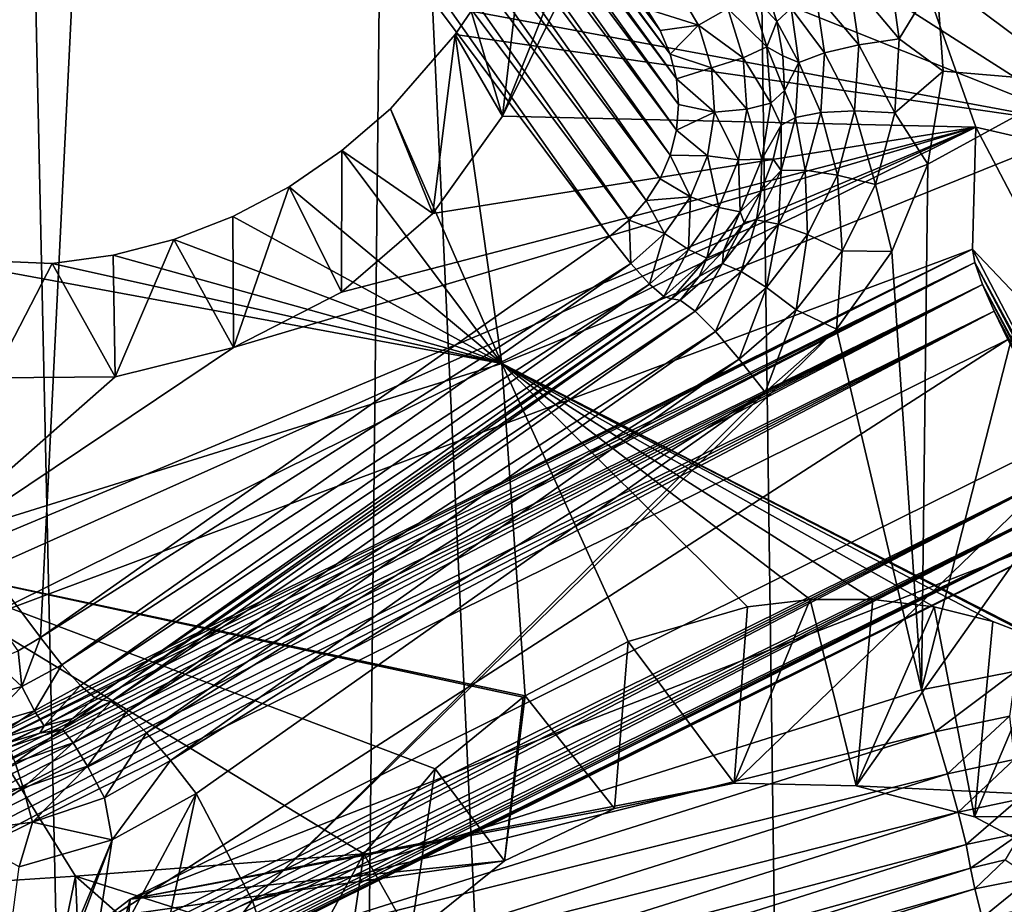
# Model space of a CAD drawing. Header units: metres. Extents: x -25 to 70, y -236 to 25.
# Tile 133 of 256: x 7.67 to 9.49, y -215.75 to -214.12. Entities that reach past the tile are written whole.
import ezdxf

# ---------------------------------------------------------------- set-up
doc = ezdxf.new("R2010")
doc.units = ezdxf.units.M
doc.layers.add('solid_10481002', color=7, linetype='CONTINUOUS')

msp = doc.modelspace()

# ---------------------------------------------------------------- linework, layer by layer
at = {"layer": 'solid_10481002'}
for points in [[(9.29877, -232.71196, 242.276627), (9.648858, -211.447311, 326.413879), (9.014997, -211.921951, 326.532227)], [(9.29877, -232.71196, 242.276627), (10.38756, -231.820526, 242.054398), (9.648858, -211.447311, 326.413879)], [(9.29877, -232.71196, 242.276627), (9.014997, -211.921951, 326.532227), (8.355663, -212.364197, 326.642456)], [(8.128674, -233.501282, 242.473404), (8.355663, -212.364197, 326.642456), (7.673201, -212.772461, 326.744232)], [(8.128674, -233.501282, 242.473404), (9.29877, -232.71196, 242.276627), (8.355663, -212.364197, 326.642456)], [(8.128674, -233.501282, 242.473404), (7.673201, -212.772461, 326.744232), (6.969846, -213.145325, 326.837189)], [(8.853597, -213.005295, 228.630508), (9.6646, -214.182999, 228.924149), (8.832541, -213.03714, 228.56958)], [(9.052674, -213.197159, 228.755753), (9.6646, -214.182999, 228.924149), (8.853597, -213.005295, 228.630508)], [(8.832541, -213.03714, 228.56958), (9.627503, -214.234848, 228.804459), (8.819607, -213.061676, 228.511948)], [(8.832541, -213.03714, 228.56958), (9.641617, -214.212036, 228.862518), (9.627503, -214.234848, 228.804459)], [(9.6646, -214.182999, 228.924149), (9.641617, -214.212036, 228.862518), (8.832541, -213.03714, 228.56958)], [(9.227352, -213.722992, 228.676834), (8.819607, -213.061676, 228.511948), (9.627503, -214.234848, 228.804459)], [(9.068828, -213.149918, 230.399368), (9.951468, -214.204224, 230.662231), (9.242695, -213.052795, 230.375153)], [(9.242695, -213.052795, 230.375153), (9.951468, -214.204224, 230.662231), (9.312411, -213.522003, 228.919418)], [(6.8883, -234.181244, 242.642899), (8.128674, -233.501282, 242.473404), (6.969846, -213.145325, 326.837189)], [(9.068828, -213.149918, 230.399368), (9.761807, -214.270874, 230.678848), (9.951468, -214.204224, 230.662231)], [(9.761807, -214.39183, 230.193695), (9.761807, -214.270874, 230.678848), (9.068828, -213.149918, 230.399368)], [(9.761807, -214.39183, 230.193695), (9.068828, -213.149918, 230.399368), (9.068828, -213.270874, 229.914215)], [(8.856298, -214.412888, 228.4366), (7.943532, -213.193893, 228.132675), (7.992251, -213.19014, 228.131744)], [(8.875031, -214.369095, 228.42569), (7.992251, -213.19014, 228.131744), (8.040864, -213.193848, 228.13266)], [(8.875031, -214.369095, 228.42569), (8.856298, -214.412888, 228.4366), (7.992251, -213.19014, 228.131744)], [(8.799004, -214.489182, 228.455627), (7.851054, -213.22319, 228.139984), (7.895978, -213.205032, 228.135452)], [(8.830675, -214.453323, 228.446686), (7.895978, -213.205032, 228.135452), (7.943532, -213.193893, 228.132675)], [(8.830675, -214.453323, 228.446686), (8.799004, -214.489182, 228.455627), (7.895978, -213.205032, 228.135452)], [(8.856298, -214.412888, 228.4366), (8.830675, -214.453323, 228.446686), (7.943532, -213.193893, 228.132675)], [(8.886423, -214.32309, 228.414215), (8.040864, -213.193848, 228.13266), (8.088278, -213.204895, 228.135422)], [(8.886423, -214.32309, 228.414215), (8.875031, -214.369095, 228.42569), (8.040864, -213.193848, 228.13266)], [(8.890241, -214.275909, 228.402451), (8.088278, -213.204895, 228.135422), (8.133417, -213.223068, 228.139954)], [(8.890241, -214.275909, 228.402451), (8.886423, -214.32309, 228.414215), (8.088278, -213.204895, 228.135422)], [(9.052674, -213.197159, 228.755753), (9.312411, -213.522003, 228.919418), (9.699436, -214.1259, 229.069992)], [(9.805632, -214.348373, 229.042786), (9.052674, -213.197159, 228.755753), (9.699436, -214.1259, 229.069992)], [(9.805632, -214.348373, 229.042786), (9.6646, -214.182999, 228.924149), (9.052674, -213.197159, 228.755753)], [(8.762412, -214.51944, 228.463165), (7.81008, -213.247604, 228.146057), (7.851054, -213.22319, 228.139984)], [(8.799004, -214.489182, 228.455627), (8.762412, -214.51944, 228.463165), (7.851054, -213.22319, 228.139984)], [(8.886374, -214.228638, 228.390671), (8.133417, -213.223068, 228.139954), (8.175094, -213.24794, 228.146149)], [(8.886374, -214.228638, 228.390671), (8.890241, -214.275909, 228.402451), (8.133417, -213.223068, 228.139954)], [(7.71069, -215.260864, 228.648026), (6.758358, -213.989029, 228.330917), (7.81008, -213.247604, 228.146057)], [(8.762412, -214.51944, 228.463165), (7.71069, -215.260864, 228.648026), (7.81008, -213.247604, 228.146057)], [(8.874883, -214.182495, 228.379166), (8.175094, -213.24794, 228.146149), (8.212039, -213.278671, 228.153809)], [(8.874883, -214.182495, 228.379166), (8.886374, -214.228638, 228.390671), (8.175094, -213.24794, 228.146149)], [(8.856178, -214.138916, 228.368286), (8.212039, -213.278671, 228.153809), (8.243232, -213.314163, 228.162659)], [(8.856178, -214.138916, 228.368286), (8.874883, -214.182495, 228.379166), (8.212039, -213.278671, 228.153809)], [(8.646538, -214.092773, 230.119141), (8.565073, -214.297104, 230.17009), (9.068828, -213.270874, 229.914215)], [(9.439972, -214.317596, 230.175201), (9.068828, -213.270874, 229.914215), (8.565073, -214.297104, 230.17009)], [(9.456527, -213.278427, 231.649567), (9.653861, -214.315765, 231.908203), (8.666541, -213.685486, 231.335861)], [(9.439972, -214.317596, 230.175201), (9.761807, -214.39183, 230.193695), (9.068828, -213.270874, 229.914215)], [(10.578002, -213.335983, 232.333084), (9.653861, -214.315765, 231.908203), (9.456527, -213.278427, 231.649567)], [(8.831017, -214.099152, 228.358383), (8.856178, -214.138916, 228.368286), (8.243232, -213.314163, 228.162659)], [(9.951468, -214.204224, 230.662231), (9.699436, -214.1259, 229.069992), (9.312411, -213.522003, 228.919418)], [(9.653861, -214.315765, 231.908203), (8.611309, -213.899719, 231.347), (8.666541, -213.685486, 231.335861)], [(9.315438, -213.873428, 228.71434), (9.227352, -213.722992, 228.676834), (9.627503, -214.234848, 228.804459)], [(9.367212, -214.040268, 228.755951), (9.315438, -213.873428, 228.71434), (9.627503, -214.234848, 228.804459)], [(8.611309, -213.899719, 231.347), (8.5072, -214.103378, 231.340057), (8.565073, -214.297104, 230.17009)], [(9.653861, -214.315765, 231.908203), (8.5072, -214.103378, 231.340057), (8.611309, -213.899719, 231.347)], [(8.611309, -213.899719, 231.347), (8.565073, -214.297104, 230.17009), (8.646538, -214.092773, 230.119141)], [(7.71069, -215.260864, 228.648026), (7.669717, -215.285278, 228.654114), (6.758358, -213.989029, 228.330917)], [(9.279134, -214.019119, 228.739151), (9.298442, -214.154572, 228.772919), (9.206047, -214.044067, 228.711609)], [(9.279134, -214.019119, 228.739151), (9.367212, -214.040268, 228.755951), (9.298442, -214.154572, 228.772919)], [(9.206047, -214.044067, 228.711609), (9.223335, -214.165359, 228.741852), (9.144312, -214.070999, 228.664856)], [(9.298442, -214.154572, 228.772919), (9.223335, -214.165359, 228.741852), (9.206047, -214.044067, 228.711609)], [(9.298442, -214.154572, 228.772919), (9.367212, -214.040268, 228.755951), (9.37934, -214.213898, 228.79924)], [(9.37934, -214.213898, 228.79924), (9.367212, -214.040268, 228.755951), (9.627503, -214.234848, 228.804459)], [(8.885336, -214.05806, 228.360092), (8.927026, -214.129349, 228.377869), (8.831017, -214.099152, 228.358383)], [(8.981647, -214.098587, 228.404739), (8.927026, -214.129349, 228.377869), (8.885336, -214.05806, 228.360092)], [(9.022737, -214.069077, 228.450485), (9.052588, -214.06134, 228.513855), (9.072218, -214.122681, 228.529144)], [(9.072218, -214.122681, 228.529144), (9.052588, -214.06134, 228.513855), (9.098541, -214.0979, 228.602371)], [(9.022737, -214.069077, 228.450485), (9.053735, -214.169235, 228.475464), (8.981647, -214.098587, 228.404739)], [(9.022737, -214.069077, 228.450485), (9.072218, -214.122681, 228.529144), (9.053735, -214.169235, 228.475464)], [(9.144312, -214.070999, 228.664856), (9.159896, -214.180328, 228.692108), (9.098541, -214.0979, 228.602371)], [(9.223335, -214.165359, 228.741852), (9.159896, -214.180328, 228.692108), (9.144312, -214.070999, 228.664856)], [(8.927026, -214.129349, 228.377869), (8.856178, -214.138916, 228.368286), (8.831017, -214.099152, 228.358383)], [(8.981647, -214.098587, 228.404739), (9.009768, -214.189453, 228.427399), (8.927026, -214.129349, 228.377869)], [(9.053735, -214.169235, 228.475464), (9.009768, -214.189453, 228.427399), (8.981647, -214.098587, 228.404739)], [(9.072218, -214.122681, 228.529144), (9.098541, -214.0979, 228.602371), (9.112861, -214.198364, 228.627426)], [(9.159896, -214.180328, 228.692108), (9.112861, -214.198364, 228.627426), (9.098541, -214.0979, 228.602371)], [(8.5072, -214.103378, 231.340057), (8.477248, -214.14653, 231.336014), (8.565073, -214.297104, 230.17009)], [(9.653861, -214.315765, 231.908203), (8.477248, -214.14653, 231.336014), (8.5072, -214.103378, 231.340057)], [(8.927026, -214.129349, 228.377869), (8.874883, -214.182495, 228.379166), (8.856178, -214.138916, 228.368286)], [(8.927026, -214.129349, 228.377869), (8.951321, -214.207855, 228.397446), (8.874883, -214.182495, 228.379166)], [(9.009768, -214.189453, 228.427399), (8.951321, -214.207855, 228.397446), (8.927026, -214.129349, 228.377869)], [(9.053735, -214.169235, 228.475464), (9.072218, -214.122681, 228.529144), (9.083427, -214.185974, 228.544922)], [(9.083427, -214.185974, 228.544922), (9.072218, -214.122681, 228.529144), (9.112861, -214.198364, 228.627426)], [(8.477248, -214.14653, 231.336014), (8.35758, -214.283707, 231.315567), (8.436204, -214.477036, 230.214951)], [(8.563884, -214.754105, 231.486359), (8.35758, -214.283707, 231.315567), (8.477248, -214.14653, 231.336014)], [(8.477248, -214.14653, 231.336014), (8.436204, -214.477036, 230.214951), (8.565073, -214.297104, 230.17009)], [(9.653861, -214.315765, 231.908203), (8.563884, -214.754105, 231.486359), (8.477248, -214.14653, 231.336014)], [(9.298442, -214.154572, 228.772919), (9.290146, -214.291061, 228.806946), (9.223335, -214.165359, 228.741852)], [(9.298442, -214.154572, 228.772919), (9.37934, -214.213898, 228.79924), (9.290146, -214.291061, 228.806946)], [(9.053735, -214.169235, 228.475464), (9.060986, -214.27359, 228.50148), (9.009768, -214.189453, 228.427399)], [(9.053735, -214.169235, 228.475464), (9.083427, -214.185974, 228.544922), (9.086026, -214.250168, 228.560928)], [(9.053735, -214.169235, 228.475464), (9.086026, -214.250168, 228.560928), (9.060986, -214.27359, 228.50148)], [(9.223335, -214.165359, 228.741852), (9.215907, -214.287582, 228.772324), (9.159896, -214.180328, 228.692108)], [(9.290146, -214.291061, 228.806946), (9.215907, -214.287582, 228.772324), (9.223335, -214.165359, 228.741852)], [(8.951321, -214.207855, 228.397446), (8.886374, -214.228638, 228.390671), (8.874883, -214.182495, 228.379166)], [(9.009768, -214.189453, 228.427399), (9.016345, -214.284103, 228.451004), (8.951321, -214.207855, 228.397446)], [(9.060986, -214.27359, 228.50148), (9.016345, -214.284103, 228.451004), (9.009768, -214.189453, 228.427399)], [(9.086026, -214.250168, 228.560928), (9.083427, -214.185974, 228.544922), (9.112861, -214.198364, 228.627426)], [(9.159896, -214.180328, 228.692108), (9.1532, -214.290497, 228.719574), (9.112861, -214.198364, 228.627426)], [(9.215907, -214.287582, 228.772324), (9.1532, -214.290497, 228.719574), (9.159896, -214.180328, 228.692108)], [(8.951321, -214.207855, 228.397446), (8.957004, -214.289627, 228.417831), (8.886374, -214.228638, 228.390671)], [(9.016345, -214.284103, 228.451004), (8.957004, -214.289627, 228.417831), (8.951321, -214.207855, 228.397446)], [(9.086026, -214.250168, 228.560928), (9.112861, -214.198364, 228.627426), (9.106709, -214.299591, 228.652664)], [(9.1532, -214.290497, 228.719574), (9.106709, -214.299591, 228.652664), (9.112861, -214.198364, 228.627426)], [(9.290146, -214.291061, 228.806946), (9.37934, -214.213898, 228.79924), (9.351261, -214.385925, 228.842117)], [(9.351261, -214.385925, 228.842117), (9.37934, -214.213898, 228.79924), (9.627503, -214.234848, 228.804459)], [(8.957004, -214.289627, 228.417831), (8.890241, -214.275909, 228.402451), (8.886374, -214.228638, 228.390671)], [(9.514039, -215.322754, 229.075699), (9.339353, -215.357559, 229.084381), (9.627503, -214.234848, 228.804459)], [(9.351261, -214.385925, 228.842117), (9.627503, -214.234848, 228.804459), (9.339353, -215.357559, 229.084381)], [(9.060986, -214.27359, 228.50148), (9.086026, -214.250168, 228.560928), (9.079969, -214.314117, 228.576874)], [(9.079969, -214.314117, 228.576874), (9.086026, -214.250168, 228.560928), (9.106709, -214.299591, 228.652664)], [(8.957004, -214.289627, 228.417831), (8.886423, -214.32309, 228.414215), (8.890241, -214.275909, 228.402451)], [(9.060986, -214.27359, 228.50148), (9.044125, -214.376877, 228.527237), (9.016345, -214.284103, 228.451004)], [(9.060986, -214.27359, 228.50148), (9.079969, -214.314117, 228.576874), (9.044125, -214.376877, 228.527237)], [(8.35758, -214.283707, 231.315567), (8.268012, -214.360947, 231.297318), (8.436204, -214.477036, 230.214951)], [(8.563884, -214.754105, 231.486359), (8.268012, -214.360947, 231.297318), (8.35758, -214.283707, 231.315567)], [(9.439972, -214.317596, 230.175201), (8.565073, -214.297104, 230.17009), (8.436204, -214.477036, 230.214951)], [(8.957004, -214.289627, 228.417831), (8.943789, -214.37059, 228.438019), (8.886423, -214.32309, 228.414215)], [(9.00105, -214.377808, 228.474365), (8.943789, -214.37059, 228.438019), (8.957004, -214.289627, 228.417831)], [(9.016345, -214.284103, 228.451004), (9.00105, -214.377808, 228.474365), (8.957004, -214.289627, 228.417831)], [(9.044125, -214.376877, 228.527237), (9.00105, -214.377808, 228.474365), (9.016345, -214.284103, 228.451004)], [(9.079969, -214.314117, 228.576874), (9.106709, -214.299591, 228.652664), (9.080319, -214.39772, 228.677124)], [(9.124481, -214.397278, 228.746201), (9.080319, -214.39772, 228.677124), (9.106709, -214.299591, 228.652664)], [(9.1532, -214.290497, 228.719574), (9.124481, -214.397278, 228.746201), (9.106709, -214.299591, 228.652664)], [(9.184046, -214.406052, 228.801865), (9.124481, -214.397278, 228.746201), (9.1532, -214.290497, 228.719574)], [(9.215907, -214.287582, 228.772324), (9.184046, -214.406052, 228.801865), (9.1532, -214.290497, 228.719574)], [(9.254564, -214.42337, 228.839935), (9.184046, -214.406052, 228.801865), (9.215907, -214.287582, 228.772324)], [(9.290146, -214.291061, 228.806946), (9.254564, -214.42337, 228.839935), (9.215907, -214.287582, 228.772324)], [(9.290146, -214.291061, 228.806946), (9.351261, -214.385925, 228.842117), (9.254564, -214.42337, 228.839935)], [(7.406093, -215.168259, 230.387283), (9.439972, -214.317596, 230.175201), (8.067703, -214.724854, 230.276733)], [(7.406093, -215.168259, 230.387283), (7.443464, -215.209244, 230.397507), (9.439972, -214.317596, 230.175201)], [(7.443464, -215.209244, 230.397507), (7.604112, -215.225235, 230.401489), (9.439972, -214.317596, 230.175201)], [(9.433468, -214.543289, 229.352737), (9.439972, -214.317596, 230.175201), (7.604112, -215.225235, 230.401489)], [(9.439972, -214.317596, 230.175201), (8.267222, -214.622345, 230.251175), (8.067703, -214.724854, 230.276733)], [(9.439972, -214.317596, 230.175201), (8.436204, -214.477036, 230.214951), (8.267222, -214.622345, 230.251175)], [(9.653861, -214.315765, 231.908203), (9.668124, -215.321304, 232.125107), (8.563884, -214.754105, 231.486359)], [(9.044125, -214.376877, 228.527237), (9.079969, -214.314117, 228.576874), (9.06536, -214.37677, 228.592499)], [(9.06536, -214.37677, 228.592499), (9.079969, -214.314117, 228.576874), (9.080319, -214.39772, 228.677124)], [(9.433468, -214.543289, 229.352737), (9.712366, -214.836319, 230.30452), (9.439972, -214.317596, 230.175201)], [(9.439972, -214.317596, 230.175201), (9.712366, -214.836319, 230.30452), (9.761807, -214.39183, 230.193695)], [(8.943789, -214.37059, 228.438019), (8.875031, -214.369095, 228.42569), (8.886423, -214.32309, 228.414215)], [(8.268012, -214.360947, 231.297318), (8.170312, -214.427673, 231.275543), (8.267222, -214.622345, 230.251175)], [(8.563884, -214.754105, 231.486359), (8.170312, -214.427673, 231.275543), (8.268012, -214.360947, 231.297318)], [(8.268012, -214.360947, 231.297318), (8.267222, -214.622345, 230.251175), (8.436204, -214.477036, 230.214951)], [(8.912338, -214.446655, 228.456985), (8.856298, -214.412888, 228.4366), (8.875031, -214.369095, 228.42569)], [(8.943789, -214.37059, 228.438019), (8.912338, -214.446655, 228.456985), (8.875031, -214.369095, 228.42569)], [(8.964647, -214.465866, 228.496323), (8.912338, -214.446655, 228.456985), (8.943789, -214.37059, 228.438019)], [(9.00105, -214.377808, 228.474365), (8.964647, -214.465866, 228.496323), (8.943789, -214.37059, 228.438019)], [(9.003997, -214.473938, 228.551437), (8.964647, -214.465866, 228.496323), (9.00105, -214.377808, 228.474365)], [(9.044125, -214.376877, 228.527237), (9.003997, -214.473938, 228.551437), (9.00105, -214.377808, 228.474365)], [(9.044125, -214.376877, 228.527237), (9.042449, -214.437027, 228.607513), (9.003997, -214.473938, 228.551437)], [(9.042449, -214.437027, 228.607513), (9.06536, -214.37677, 228.592499), (9.080319, -214.39772, 228.677124)], [(9.044125, -214.376877, 228.527237), (9.06536, -214.37677, 228.592499), (9.042449, -214.437027, 228.607513)], [(9.254564, -214.42337, 228.839935), (9.351261, -214.385925, 228.842117), (9.284429, -214.547409, 228.882385)], [(9.284429, -214.547409, 228.882385), (9.351261, -214.385925, 228.842117), (9.339353, -215.357559, 229.084381)], [(9.042449, -214.437027, 228.607513), (9.080319, -214.39772, 228.677124), (9.03471, -214.488953, 228.699875)], [(9.074844, -214.496582, 228.770966), (9.03471, -214.488953, 228.699875), (9.080319, -214.39772, 228.677124)], [(9.124481, -214.397278, 228.746201), (9.074844, -214.496582, 228.770966), (9.080319, -214.39772, 228.677124)], [(9.128978, -214.51622, 228.82933), (9.074844, -214.496582, 228.770966), (9.124481, -214.397278, 228.746201)], [(9.184046, -214.406052, 228.801865), (9.128978, -214.51622, 228.82933), (9.124481, -214.397278, 228.746201)], [(9.193066, -214.546402, 228.870605), (9.128978, -214.51622, 228.82933), (9.184046, -214.406052, 228.801865)], [(9.254564, -214.42337, 228.839935), (9.193066, -214.546402, 228.870605), (9.184046, -214.406052, 228.801865)], [(8.170312, -214.427673, 231.275543), (8.066209, -214.482605, 231.250732), (8.067703, -214.724854, 230.276733)], [(8.563884, -214.754105, 231.486359), (8.066209, -214.482605, 231.250732), (8.170312, -214.427673, 231.275543)], [(8.170312, -214.427673, 231.275543), (8.067703, -214.724854, 230.276733), (8.267222, -214.622345, 230.251175)], [(8.912338, -214.446655, 228.456985), (8.830675, -214.453323, 228.446686), (8.856298, -214.412888, 228.4366)], [(9.254564, -214.42337, 228.839935), (9.284429, -214.547409, 228.882385), (9.193066, -214.546402, 228.870605)], [(9.003997, -214.473938, 228.551437), (9.042449, -214.437027, 228.607513), (9.011627, -214.493866, 228.621689)], [(9.011627, -214.493866, 228.621689), (9.042449, -214.437027, 228.607513), (9.03471, -214.488953, 228.699875)], [(8.864231, -214.514038, 228.473785), (8.799004, -214.489182, 228.455627), (8.830675, -214.453323, 228.446686)], [(8.912338, -214.446655, 228.456985), (8.864231, -214.514038, 228.473785), (8.830675, -214.453323, 228.446686)], [(8.908964, -214.543854, 228.515762), (8.864231, -214.514038, 228.473785), (8.912338, -214.446655, 228.456985)], [(8.964647, -214.465866, 228.496323), (8.908964, -214.543854, 228.515762), (8.912338, -214.446655, 228.456985)], [(8.942616, -214.559906, 228.572876), (8.908964, -214.543854, 228.515762), (8.964647, -214.465866, 228.496323)], [(9.003997, -214.473938, 228.551437), (8.942616, -214.559906, 228.572876), (8.964647, -214.465866, 228.496323)], [(9.003997, -214.473938, 228.551437), (8.973422, -214.546326, 228.634766), (8.942616, -214.559906, 228.572876)], [(9.003997, -214.473938, 228.551437), (9.011627, -214.493866, 228.621689), (8.973422, -214.546326, 228.634766)], [(8.066209, -214.482605, 231.250732), (7.957241, -214.524918, 231.223312), (8.067703, -214.724854, 230.276733)], [(8.563884, -214.754105, 231.486359), (7.957241, -214.524918, 231.223312), (8.066209, -214.482605, 231.250732)], [(8.801877, -214.569336, 228.487579), (8.762412, -214.51944, 228.463165), (8.799004, -214.489182, 228.455627)], [(8.864231, -214.514038, 228.473785), (8.801877, -214.569336, 228.487579), (8.799004, -214.489182, 228.455627)], [(9.011627, -214.493866, 228.621689), (9.03471, -214.488953, 228.699875), (8.97163, -214.569809, 228.720032)], [(9.006196, -214.584564, 228.792908), (8.97163, -214.569809, 228.720032), (9.03471, -214.488953, 228.699875)], [(8.973422, -214.546326, 228.634766), (9.011627, -214.493866, 228.621689), (8.97163, -214.569809, 228.720032)], [(9.074844, -214.496582, 228.770966), (9.006196, -214.584564, 228.792908), (9.03471, -214.488953, 228.699875)], [(9.052817, -214.613831, 228.853668), (9.006196, -214.584564, 228.792908), (9.074844, -214.496582, 228.770966)], [(9.128978, -214.51622, 228.82933), (9.052817, -214.613831, 228.853668), (9.074844, -214.496582, 228.770966)], [(8.864231, -214.514038, 228.473785), (8.836793, -214.607864, 228.531723), (8.801877, -214.569336, 228.487579)], [(8.908964, -214.543854, 228.515762), (8.836793, -214.607864, 228.531723), (8.864231, -214.514038, 228.473785)], [(9.108012, -214.655411, 228.897797), (9.052817, -214.613831, 228.853668), (9.128978, -214.51622, 228.82933)], [(9.193066, -214.546402, 228.870605), (9.108012, -214.655411, 228.897797), (9.128978, -214.51622, 228.82933)], [(8.801877, -214.569336, 228.487579), (7.71069, -215.260864, 228.648026), (8.762412, -214.51944, 228.463165)], [(7.957241, -214.524918, 231.223312), (7.845371, -214.55394, 231.193832), (7.848871, -214.778793, 230.290176)], [(8.563884, -214.754105, 231.486359), (7.845371, -214.55394, 231.193832), (7.957241, -214.524918, 231.223312)], [(7.957241, -214.524918, 231.223312), (7.848871, -214.778793, 230.290176), (8.067703, -214.724854, 230.276733)], [(7.595288, -215.458801, 229.560257), (7.589083, -215.472092, 229.542053), (9.433468, -214.543289, 229.352737)], [(9.438107, -214.567917, 229.300568), (9.433468, -214.543289, 229.352737), (7.589083, -215.472092, 229.542053)], [(7.595288, -215.458801, 229.560257), (9.433468, -214.543289, 229.352737), (7.598267, -215.450592, 229.578964)], [(9.433468, -214.543289, 229.352737), (7.604112, -215.225235, 230.401489), (7.598267, -215.450592, 229.578964)], [(7.845371, -214.55394, 231.193832), (7.732236, -214.569427, 231.162735), (7.848871, -214.778793, 230.290176)], [(8.563884, -214.754105, 231.486359), (7.732236, -214.569427, 231.162735), (7.845371, -214.55394, 231.193832)], [(8.908964, -214.543854, 228.515762), (8.863058, -214.630463, 228.590469), (8.836793, -214.607864, 228.531723)], [(8.942616, -214.559906, 228.572876), (8.863058, -214.630463, 228.590469), (8.908964, -214.543854, 228.515762)], [(8.928489, -214.593491, 228.64653), (8.973422, -214.546326, 228.634766), (8.97163, -214.569809, 228.720032)], [(8.942616, -214.559906, 228.572876), (8.973422, -214.546326, 228.634766), (8.928489, -214.593491, 228.64653)], [(9.193066, -214.546402, 228.870605), (9.182055, -214.690567, 228.918076), (9.108012, -214.655411, 228.897797)], [(9.193066, -214.546402, 228.870605), (9.284429, -214.547409, 228.882385), (9.182055, -214.690567, 228.918076)], [(9.182055, -214.690567, 228.918076), (9.284429, -214.547409, 228.882385), (9.339353, -215.357559, 229.084381)], [(9.692349, -215.036285, 229.475662), (9.712366, -214.836319, 230.30452), (9.433468, -214.543289, 229.352737)], [(9.692349, -215.036285, 229.475662), (9.433468, -214.543289, 229.352737), (9.438107, -214.567917, 229.300568)], [(7.410027, -215.113754, 231.19101), (7.510983, -214.560165, 231.098007), (8.563884, -214.754105, 231.486359)], [(7.732236, -214.569427, 231.162735), (7.510983, -214.560165, 231.098007), (7.623073, -214.781082, 230.290756)], [(8.563884, -214.754105, 231.486359), (7.510983, -214.560165, 231.098007), (7.732236, -214.569427, 231.162735)], [(9.438107, -214.567917, 229.300568), (7.562273, -215.519684, 229.508591), (7.551549, -215.537094, 229.501648)], [(9.452205, -214.608109, 229.261337), (9.438107, -214.567917, 229.300568), (7.551549, -215.537094, 229.501648)], [(9.438107, -214.567917, 229.300568), (7.578546, -215.491898, 229.524506), (7.562273, -215.519684, 229.508591)], [(9.438107, -214.567917, 229.300568), (7.589083, -215.472092, 229.542053), (7.578546, -215.491898, 229.524506)], [(7.732236, -214.569427, 231.162735), (7.623073, -214.781082, 230.290756), (7.848871, -214.778793, 230.290176)], [(8.801877, -214.569336, 228.487579), (7.750155, -215.31076, 228.672424), (7.71069, -215.260864, 228.648026)], [(8.801877, -214.569336, 228.487579), (8.836793, -214.607864, 228.531723), (7.750155, -215.31076, 228.672424)], [(8.942616, -214.559906, 228.572876), (8.877594, -214.634552, 228.656769), (8.863058, -214.630463, 228.590469)], [(8.942616, -214.559906, 228.572876), (8.928489, -214.593491, 228.64653), (8.877594, -214.634552, 228.656769)], [(8.97163, -214.569809, 228.720032), (8.921174, -214.657883, 228.811172), (8.893507, -214.637177, 228.736832)], [(8.928489, -214.593491, 228.64653), (8.97163, -214.569809, 228.720032), (8.893507, -214.637177, 228.736832)], [(9.006196, -214.584564, 228.792908), (8.921174, -214.657883, 228.811172), (8.97163, -214.569809, 228.720032)], [(9.68595, -215.039886, 229.418243), (9.438107, -214.567917, 229.300568), (9.452205, -214.608109, 229.261337)], [(9.68595, -215.039886, 229.418243), (9.692349, -215.036285, 229.475662), (9.438107, -214.567917, 229.300568)], [(9.006196, -214.584564, 228.792908), (8.958492, -214.69516, 228.873947), (8.921174, -214.657883, 228.811172)], [(9.052817, -214.613831, 228.853668), (8.958492, -214.69516, 228.873947), (9.006196, -214.584564, 228.792908)], [(9.452205, -214.608109, 229.261337), (7.507169, -215.605469, 229.487671), (7.48747, -215.634476, 229.486389)], [(9.47366, -214.657867, 229.240921), (9.452205, -214.608109, 229.261337), (7.48747, -215.634476, 229.486389)], [(9.452205, -214.608109, 229.261337), (7.524233, -215.579742, 229.490906), (7.507169, -215.605469, 229.487671)], [(9.452205, -214.608109, 229.261337), (7.538937, -215.557053, 229.495651), (7.524233, -215.579742, 229.490906)], [(9.452205, -214.608109, 229.261337), (7.551549, -215.537094, 229.501648), (7.538937, -215.557053, 229.495651)], [(8.836793, -214.607864, 228.531723), (7.785071, -215.349289, 228.716583), (7.750155, -215.31076, 228.672424)], [(8.836793, -214.607864, 228.531723), (8.863058, -214.630463, 228.590469), (7.785071, -215.349289, 228.716583)], [(8.928489, -214.593491, 228.64653), (8.893507, -214.637177, 228.736832), (8.877594, -214.634552, 228.656769)], [(9.670367, -215.02356, 229.364914), (9.452205, -214.608109, 229.261337), (9.47366, -214.657867, 229.240921)], [(9.670367, -215.02356, 229.364914), (9.68595, -215.039886, 229.418243), (9.452205, -214.608109, 229.261337)], [(9.052817, -214.613831, 228.853668), (9.002672, -214.746246, 228.920441), (8.958492, -214.69516, 228.873947)], [(9.108012, -214.655411, 228.897797), (9.002672, -214.746246, 228.920441), (9.052817, -214.613831, 228.853668)], [(8.863058, -214.630463, 228.590469), (7.811336, -215.371887, 228.775314), (7.785071, -215.349289, 228.716583)], [(8.863058, -214.630463, 228.590469), (8.877594, -214.634552, 228.656769), (7.811336, -215.371887, 228.775314)], [(8.877594, -214.634552, 228.656769), (7.825872, -215.375977, 228.841629), (7.811336, -215.371887, 228.775314)], [(8.893507, -214.637177, 228.736832), (7.825872, -215.375977, 228.841629), (8.877594, -214.634552, 228.656769)], [(8.893507, -214.637177, 228.736832), (7.841784, -215.378586, 228.921692), (7.825872, -215.375977, 228.841629)], [(8.893507, -214.637177, 228.736832), (8.921174, -214.657883, 228.811172), (7.841784, -215.378586, 228.921692)], [(9.47366, -214.657867, 229.240921), (7.407841, -215.743713, 229.500153), (9.499265, -214.709732, 229.242355)], [(9.47366, -214.657867, 229.240921), (7.438335, -215.703384, 229.491898), (7.407841, -215.743713, 229.500153)], [(9.47366, -214.657867, 229.240921), (7.464699, -215.667023, 229.487579), (7.438335, -215.703384, 229.491898)], [(9.47366, -214.657867, 229.240921), (7.48747, -215.634476, 229.486389), (7.464699, -215.667023, 229.487579)], [(8.921174, -214.657883, 228.811172), (7.869452, -215.399307, 228.996033), (7.841784, -215.378586, 228.921692)], [(8.921174, -214.657883, 228.811172), (8.958492, -214.69516, 228.873947), (7.869452, -215.399307, 228.996033)], [(9.108012, -214.655411, 228.897797), (9.050367, -214.807236, 228.947174), (9.002672, -214.746246, 228.920441)], [(9.108012, -214.655411, 228.897797), (9.182055, -214.690567, 228.918076), (9.050367, -214.807236, 228.947174)], [(9.647922, -214.989716, 229.323654), (9.47366, -214.657867, 229.240921), (9.499265, -214.709732, 229.242355)], [(9.647922, -214.989716, 229.323654), (9.670367, -215.02356, 229.364914), (9.47366, -214.657867, 229.240921)], [(8.958492, -214.69516, 228.873947), (7.90677, -215.436584, 229.058807), (7.869452, -215.399307, 228.996033)], [(8.958492, -214.69516, 228.873947), (9.002672, -214.746246, 228.920441), (7.90677, -215.436584, 229.058807)], [(9.182055, -214.690567, 228.918076), (9.339353, -215.357559, 229.084381), (8.10298, -215.747345, 229.181564)], [(9.050367, -214.807236, 228.947174), (9.182055, -214.690567, 228.918076), (8.10298, -215.747345, 229.181564)], [(7.530546, -215.977386, 229.558411), (9.499265, -214.709732, 229.242355), (7.407841, -215.743713, 229.500153)], [(7.530546, -215.977386, 229.558411), (9.621969, -214.943405, 229.300613), (9.499265, -214.709732, 229.242355)], [(7.406093, -215.168259, 230.387283), (8.067703, -214.724854, 230.276733), (7.848871, -214.778793, 230.290176)], [(7.410027, -215.113754, 231.19101), (8.563884, -214.754105, 231.486359), (8.607012, -215.368118, 231.639328)], [(9.002672, -214.746246, 228.920441), (7.95095, -215.487671, 229.105301), (7.90677, -215.436584, 229.058807)], [(9.002672, -214.746246, 228.920441), (9.050367, -214.807236, 228.947174), (7.95095, -215.487671, 229.105301)], [(8.563884, -214.754105, 231.486359), (9.668124, -215.321304, 232.125107), (9.573891, -215.270203, 232.062576)], [(8.563884, -214.754105, 231.486359), (9.573891, -215.270203, 232.062576), (9.471487, -215.230759, 232.000046)], [(8.563884, -214.754105, 231.486359), (9.471487, -215.230759, 232.000046), (9.362625, -215.203964, 231.938812)], [(8.563884, -214.754105, 231.486359), (9.362625, -215.203964, 231.938812), (9.249372, -215.190491, 231.880219)], [(8.563884, -214.754105, 231.486359), (9.249372, -215.190491, 231.880219), (9.133668, -215.190582, 231.825378)], [(8.563884, -214.754105, 231.486359), (9.133668, -215.190582, 231.825378), (9.017764, -215.204132, 231.77533)], [(8.563884, -214.754105, 231.486359), (9.017764, -215.204132, 231.77533), (8.796982, -215.267899, 231.69371)], [(8.563884, -214.754105, 231.486359), (8.796982, -215.267899, 231.69371), (8.607012, -215.368118, 231.639328)], [(7.406093, -215.168259, 230.387283), (7.848871, -214.778793, 230.290176), (7.623073, -214.781082, 230.290756)], [(7.95095, -215.487671, 229.105301), (9.050367, -214.807236, 228.947174), (7.998645, -215.54866, 229.132034)], [(7.998645, -215.54866, 229.132034), (9.050367, -214.807236, 228.947174), (8.10298, -215.747345, 229.181564)], [(9.712366, -214.836319, 230.30452), (7.876507, -215.743958, 230.530823), (8.992939, -215.529861, 230.477448)], [(9.692349, -215.036285, 229.475662), (7.876507, -215.743958, 230.530823), (9.712366, -214.836319, 230.30452)], [(9.712366, -214.836319, 230.30452), (8.992939, -215.529861, 230.477448), (9.218995, -215.534912, 230.478699)], [(9.712366, -214.836319, 230.30452), (9.218995, -215.534912, 230.478699), (10.308363, -215.586548, 230.491577)], [(7.566802, -215.977295, 229.559341), (9.621969, -214.943405, 229.300613), (7.530546, -215.977386, 229.558411)], [(7.600876, -215.97673, 229.561829), (9.621969, -214.943405, 229.300613), (7.566802, -215.977295, 229.559341)], [(7.632502, -215.975739, 229.565582), (9.621969, -214.943405, 229.300613), (7.600876, -215.97673, 229.561829)], [(7.632502, -215.975739, 229.565582), (9.647922, -214.989716, 229.323654), (9.621969, -214.943405, 229.300613)], [(7.674635, -215.973862, 229.573074), (9.647922, -214.989716, 229.323654), (7.632502, -215.975739, 229.565582)], [(7.71059, -215.971954, 229.582336), (9.647922, -214.989716, 229.323654), (7.674635, -215.973862, 229.573074)], [(7.741281, -215.970123, 229.593185), (9.647922, -214.989716, 229.323654), (7.71059, -215.971954, 229.582336)], [(7.741281, -215.970123, 229.593185), (9.670367, -215.02356, 229.364914), (9.647922, -214.989716, 229.323654)], [(7.767502, -215.96817, 229.605301), (9.670367, -215.02356, 229.364914), (7.741281, -215.970123, 229.593185)], [(7.789717, -215.965805, 229.618042), (9.670367, -215.02356, 229.364914), (7.767502, -215.96817, 229.605301)], [(7.808114, -215.963013, 229.63092), (9.670367, -215.02356, 229.364914), (7.789717, -215.965805, 229.618042)], [(7.808114, -215.963013, 229.63092), (9.68595, -215.039886, 229.418243), (9.670367, -215.02356, 229.364914)], [(7.834533, -215.956863, 229.656067), (9.68595, -215.039886, 229.418243), (7.808114, -215.963013, 229.63092)], [(7.84991, -215.950363, 229.679703), (9.68595, -215.039886, 229.418243), (7.834533, -215.956863, 229.656067)], [(7.84991, -215.950363, 229.679703), (7.857148, -215.943588, 229.701874), (9.68595, -215.039886, 229.418243)], [(7.857148, -215.943588, 229.701874), (7.876507, -215.743958, 230.530823), (9.692349, -215.036285, 229.475662)], [(7.857148, -215.943588, 229.701874), (9.692349, -215.036285, 229.475662), (9.68595, -215.039886, 229.418243)], [(7.410027, -215.113754, 231.19101), (8.440161, -215.503036, 231.606995), (8.308436, -215.660141, 231.597)], [(7.410027, -215.113754, 231.19101), (8.308436, -215.660141, 231.597), (7.775355, -215.70134, 231.431763)], [(7.410027, -215.113754, 231.19101), (8.607012, -215.368118, 231.639328), (8.603306, -215.370575, 231.638428)], [(7.410027, -215.113754, 231.19101), (8.603306, -215.370575, 231.638428), (8.440161, -215.503036, 231.606995)], [(7.410027, -215.113754, 231.19101), (7.775355, -215.70134, 231.431763), (7.436622, -215.723465, 231.343033)], [(9.133668, -215.190582, 231.825378), (9.218995, -215.534912, 230.478699), (8.992939, -215.529861, 230.477448)], [(9.017764, -215.204132, 231.77533), (9.133668, -215.190582, 231.825378), (8.992939, -215.529861, 230.477448)], [(9.133668, -215.190582, 231.825378), (9.249372, -215.190491, 231.880219), (9.218995, -215.534912, 230.478699)], [(9.249372, -215.190491, 231.880219), (9.362625, -215.203964, 231.938812), (9.218995, -215.534912, 230.478699)], [(8.796982, -215.267899, 231.69371), (9.017764, -215.204132, 231.77533), (8.992939, -215.529861, 230.477448)], [(9.362625, -215.203964, 231.938812), (9.437353, -215.591644, 230.492844), (9.218995, -215.534912, 230.478699)], [(9.362625, -215.203964, 231.938812), (9.471487, -215.230759, 232.000046), (9.437353, -215.591644, 230.492844)], [(9.471487, -215.230759, 232.000046), (9.573891, -215.270203, 232.062576), (9.437353, -215.591644, 230.492844)], [(7.676683, -215.351212, 228.68251), (7.669717, -215.285278, 228.654114), (7.71069, -215.260864, 228.648026)], [(7.750155, -215.31076, 228.672424), (7.676683, -215.351212, 228.68251), (7.71069, -215.260864, 228.648026)], [(8.607012, -215.368118, 231.639328), (8.796982, -215.267899, 231.69371), (8.772079, -215.576767, 230.489136)], [(8.796982, -215.267899, 231.69371), (8.992939, -215.529861, 230.477448), (8.772079, -215.576767, 230.489136)], [(9.573891, -215.270203, 232.062576), (9.635882, -215.696945, 230.519104), (9.437353, -215.591644, 230.492844)], [(7.676683, -215.351212, 228.68251), (7.624793, -215.303421, 228.658646), (7.669717, -215.285278, 228.654114)], [(7.676683, -215.351212, 228.68251), (7.595776, -215.374786, 228.6884), (7.624793, -215.303421, 228.658646)], [(7.70003, -215.396103, 228.728256), (7.676683, -215.351212, 228.68251), (7.750155, -215.31076, 228.672424)], [(7.785071, -215.349289, 228.716583), (7.70003, -215.396103, 228.728256), (7.750155, -215.31076, 228.672424)], [(9.364428, -215.435135, 229.092194), (9.339353, -215.357559, 229.084381), (9.514039, -215.322754, 229.075699)], [(9.364428, -215.435135, 229.092194), (9.514039, -215.322754, 229.075699), (9.502074, -215.405838, 229.0849)], [(7.606383, -215.423386, 228.735062), (7.595776, -215.374786, 228.6884), (7.676683, -215.351212, 228.68251)], [(7.70003, -215.396103, 228.728256), (7.606383, -215.423386, 228.735062), (7.676683, -215.351212, 228.68251)], [(7.717592, -215.423508, 228.788193), (7.70003, -215.396103, 228.728256), (7.785071, -215.349289, 228.716583)], [(7.811336, -215.371887, 228.775314), (7.717592, -215.423508, 228.788193), (7.785071, -215.349289, 228.716583)], [(7.811336, -215.371887, 228.775314), (7.769888, -215.410248, 228.850174), (7.717592, -215.423508, 228.788193)], [(7.811336, -215.371887, 228.775314), (7.825872, -215.375977, 228.841629), (7.769888, -215.410248, 228.850174)], [(9.364428, -215.435135, 229.092194), (8.10298, -215.747345, 229.181564), (9.339353, -215.357559, 229.084381)], [(8.440161, -215.503036, 231.606995), (8.603306, -215.370575, 231.638428), (8.568925, -215.672974, 230.513123)], [(8.607012, -215.368118, 231.639328), (8.772079, -215.576767, 230.489136), (8.568925, -215.672974, 230.513123)], [(8.603306, -215.370575, 231.638428), (8.607012, -215.368118, 231.639328), (8.568925, -215.672974, 230.513123)], [(7.825872, -215.375977, 228.841629), (7.841784, -215.378586, 228.921692), (7.751618, -215.429871, 228.934464)], [(7.769888, -215.410248, 228.850174), (7.825872, -215.375977, 228.841629), (7.751618, -215.429871, 228.934464)], [(7.771325, -215.455109, 229.009949), (7.751618, -215.429871, 228.934464), (7.841784, -215.378586, 228.921692)], [(7.869452, -215.399307, 228.996033), (7.771325, -215.455109, 229.009949), (7.841784, -215.378586, 228.921692)], [(7.614362, -215.453583, 228.795685), (7.606383, -215.423386, 228.735062), (7.70003, -215.396103, 228.728256)], [(7.717592, -215.423508, 228.788193), (7.614362, -215.453583, 228.795685), (7.70003, -215.396103, 228.728256)], [(7.709773, -215.437149, 228.856873), (7.769888, -215.410248, 228.850174), (7.751618, -215.429871, 228.934464)], [(7.717592, -215.423508, 228.788193), (7.769888, -215.410248, 228.850174), (7.709773, -215.437149, 228.856873)], [(7.797905, -215.498505, 229.074234), (7.771325, -215.455109, 229.009949), (7.869452, -215.399307, 228.996033)], [(7.90677, -215.436584, 229.058807), (7.797905, -215.498505, 229.074234), (7.869452, -215.399307, 228.996033)], [(9.364428, -215.435135, 229.092194), (9.502074, -215.405838, 229.0849), (9.387654, -215.512421, 229.077713)], [(9.502074, -215.405838, 229.0849), (9.510908, -215.486191, 229.071167), (9.387654, -215.512421, 229.077713)], [(7.717592, -215.423508, 228.788193), (7.646554, -215.456192, 228.861633), (7.614362, -215.453583, 228.795685)], [(7.717592, -215.423508, 228.788193), (7.709773, -215.437149, 228.856873), (7.646554, -215.456192, 228.861633)], [(7.646554, -215.456192, 228.861633), (7.709773, -215.437149, 228.856873), (7.652874, -215.463089, 228.942749)], [(7.709773, -215.437149, 228.856873), (7.751618, -215.429871, 228.934464), (7.652874, -215.463089, 228.942749)], [(7.663863, -215.491272, 229.018967), (7.652874, -215.463089, 228.942749), (7.751618, -215.429871, 228.934464)], [(7.771325, -215.455109, 229.009949), (7.663863, -215.491272, 229.018967), (7.751618, -215.429871, 228.934464)], [(7.829373, -215.556808, 229.122528), (7.797905, -215.498505, 229.074234), (7.90677, -215.436584, 229.058807)], [(7.95095, -215.487671, 229.105301), (7.829373, -215.556808, 229.122528), (7.90677, -215.436584, 229.058807)], [(8.128054, -215.824921, 229.189392), (8.10298, -215.747345, 229.181564), (9.364428, -215.435135, 229.092194)], [(8.128054, -215.824921, 229.189392), (9.364428, -215.435135, 229.092194), (9.387654, -215.512421, 229.077713)], [(7.678684, -215.53862, 229.084244), (7.663863, -215.491272, 229.018967), (7.771325, -215.455109, 229.009949)], [(7.797905, -215.498505, 229.074234), (7.678684, -215.53862, 229.084244), (7.771325, -215.455109, 229.009949)], [(7.678684, -215.53862, 229.084244), (7.553688, -215.555389, 229.088425), (7.663863, -215.491272, 229.018967)], [(7.69623, -215.601608, 229.133698), (7.678684, -215.53862, 229.084244), (7.797905, -215.498505, 229.074234)], [(7.829373, -215.556808, 229.122528), (7.69623, -215.601608, 229.133698), (7.797905, -215.498505, 229.074234)], [(7.95095, -215.487671, 229.105301), (7.84359, -215.634125, 229.153336), (7.829373, -215.556808, 229.122528)], [(7.95095, -215.487671, 229.105301), (7.998645, -215.54866, 229.132034), (7.84359, -215.634125, 229.153336)], [(9.387654, -215.512421, 229.077713), (9.510908, -215.486191, 229.071167), (9.407273, -215.583557, 229.041977)], [(9.510908, -215.486191, 229.071167), (9.518371, -215.559906, 229.036087), (9.407273, -215.583557, 229.041977)], [(8.151281, -215.902206, 229.174896), (8.128054, -215.824921, 229.189392), (9.387654, -215.512421, 229.077713)], [(8.151281, -215.902206, 229.174896), (9.387654, -215.512421, 229.077713), (9.407273, -215.583557, 229.041977)], [(8.440161, -215.503036, 231.606995), (8.394934, -215.813034, 230.54805), (8.308436, -215.660141, 231.597)], [(8.440161, -215.503036, 231.606995), (8.568925, -215.672974, 230.513123), (8.394934, -215.813034, 230.54805)], [(7.876507, -215.743958, 230.530823), (8.772079, -215.576767, 230.489136), (8.992939, -215.529861, 230.477448)], [(9.218995, -215.534912, 230.478699), (9.437353, -215.591644, 230.492844), (10.308363, -215.586548, 230.491577)], [(7.556639, -215.620346, 229.138382), (7.553688, -215.555389, 229.088425), (7.678684, -215.53862, 229.084244)], [(7.69623, -215.601608, 229.133698), (7.556639, -215.620346, 229.138382), (7.678684, -215.53862, 229.084244)], [(7.998645, -215.54866, 229.132034), (7.940578, -215.818817, 229.199387), (7.797627, -215.924271, 229.225677)], [(7.84359, -215.634125, 229.153336), (7.998645, -215.54866, 229.132034), (7.797627, -215.924271, 229.225677)], [(7.998645, -215.54866, 229.132034), (8.10298, -215.747345, 229.181564), (7.940578, -215.818817, 229.199387)], [(7.829373, -215.556808, 229.122528), (7.84359, -215.634125, 229.153336), (7.69623, -215.601608, 229.133698)], [(9.407273, -215.583557, 229.041977), (9.518371, -215.559906, 229.036087), (9.42182, -215.643234, 228.987671)], [(9.518371, -215.559906, 229.036087), (9.523904, -215.621506, 228.982254), (9.42182, -215.643234, 228.987671)], [(7.876507, -215.743958, 230.530823), (8.568925, -215.672974, 230.513123), (8.772079, -215.576767, 230.489136)], [(8.1709, -215.973358, 229.13916), (8.151281, -215.902206, 229.174896), (9.407273, -215.583557, 229.041977)], [(8.1709, -215.973358, 229.13916), (9.407273, -215.583557, 229.041977), (9.42182, -215.643234, 228.987671)], [(9.437353, -215.591644, 230.492844), (9.635882, -215.696945, 230.519104), (10.308363, -215.586548, 230.491577)], [(7.69623, -215.601608, 229.133698), (7.67165, -215.684357, 229.165863), (7.556639, -215.620346, 229.138382)], [(7.69623, -215.601608, 229.133698), (7.84359, -215.634125, 229.153336), (7.67165, -215.684357, 229.165863)], [(9.430185, -215.686859, 228.919144), (9.42182, -215.643234, 228.987671), (9.523904, -215.621506, 228.982254)], [(9.494344, -215.671051, 228.915192), (9.430185, -215.686859, 228.919144), (9.523904, -215.621506, 228.982254)], [(7.84359, -215.634125, 229.153336), (7.682632, -216.057816, 229.258972), (7.601144, -216.212997, 229.297668)], [(7.67165, -215.684357, 229.165863), (7.84359, -215.634125, 229.153336), (7.601144, -216.212997, 229.297668)], [(7.84359, -215.634125, 229.153336), (7.797627, -215.924271, 229.225677), (7.682632, -216.057816, 229.258972)], [(8.185446, -216.033035, 229.084854), (8.1709, -215.973358, 229.13916), (9.42182, -215.643234, 228.987671)], [(8.185446, -216.033035, 229.084854), (9.42182, -215.643234, 228.987671), (9.430185, -215.686859, 228.919144)], [(7.775355, -215.70134, 231.431763), (8.308436, -215.660141, 231.597), (8.209761, -215.840179, 231.606827)], [(8.209761, -215.840179, 231.606827), (8.308436, -215.660141, 231.597), (8.259963, -215.989044, 230.591934)], [(8.308436, -215.660141, 231.597), (8.394934, -215.813034, 230.54805), (8.259963, -215.989044, 230.591934)], [(7.832381, -215.77803, 230.539322), (8.394934, -215.813034, 230.54805), (8.568925, -215.672974, 230.513123)], [(7.876507, -215.743958, 230.530823), (7.832381, -215.77803, 230.539322), (8.568925, -215.672974, 230.513123)], [(9.437827, -215.725006, 228.863358), (9.430185, -215.686859, 228.919144), (9.494344, -215.671051, 228.915192)], [(9.437827, -215.725006, 228.863358), (9.494344, -215.671051, 228.915192), (9.543421, -215.704025, 228.858139)], [(7.436622, -215.723465, 231.343033), (7.775355, -215.70134, 231.431763), (7.595845, -216.569504, 231.596634)], [(7.775355, -215.70134, 231.431763), (7.849204, -217.434311, 231.886139), (7.595845, -216.569504, 231.596634)], [(7.775355, -215.70134, 231.431763), (8.151112, -216.032059, 231.634384), (7.849204, -217.434311, 231.886139)], [(7.775355, -215.70134, 231.431763), (8.209761, -215.840179, 231.606827), (8.151112, -216.032059, 231.634384)], [(8.185446, -216.033035, 229.084854), (9.430185, -215.686859, 228.919144), (8.193811, -216.07666, 229.016327)], [(8.193811, -216.07666, 229.016327), (9.430185, -215.686859, 228.919144), (9.437827, -215.725006, 228.863358)], [(9.437827, -215.725006, 228.863358), (9.543421, -215.704025, 228.858139), (9.451635, -215.778717, 228.823639)], [(9.543421, -215.704025, 228.858139), (9.547426, -215.759674, 228.818909), (9.451635, -215.778717, 228.823639)], [(8.201453, -216.114792, 228.960556), (8.193811, -216.07666, 229.016327), (9.437827, -215.725006, 228.863358)], [(8.201453, -216.114792, 228.960556), (9.437827, -215.725006, 228.863358), (9.451635, -215.778717, 228.823639)], [(7.813584, -215.977142, 229.710983), (7.832381, -215.77803, 230.539322), (7.876507, -215.743958, 230.530823)], [(7.813584, -215.977142, 229.710983), (7.876507, -215.743958, 230.530823), (7.857148, -215.943588, 229.701874)], [(7.998944, -215.87973, 229.203049), (7.940578, -215.818817, 229.199387), (8.10298, -215.747345, 229.181564)], [(7.998944, -215.87973, 229.203049), (8.10298, -215.747345, 229.181564), (8.128054, -215.824921, 229.189392)]]:
    msp.add_3dface(points, dxfattribs=at)

doc.saveas('drawing.dxf')
